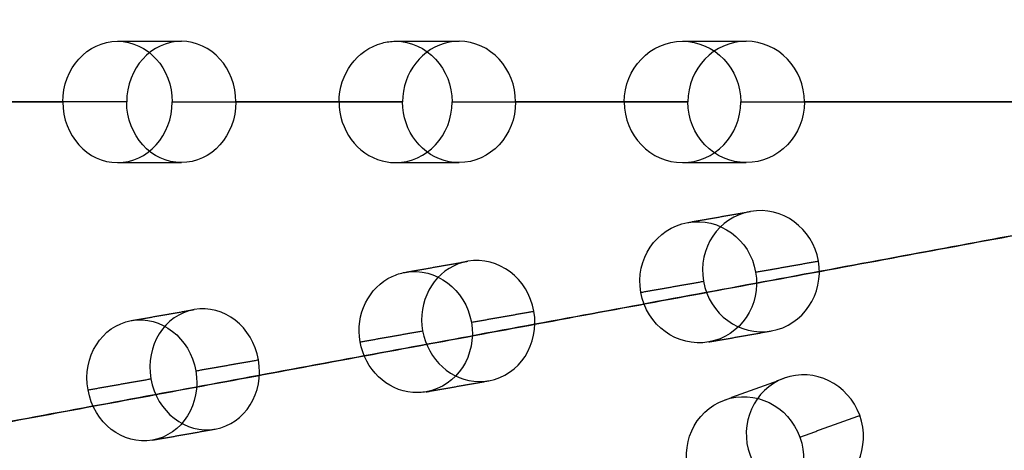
# Model space of a CAD drawing. Header units: millimetres. Extents: x -60 to 60, y -60 to 60.
# Tile 15 of 61: x -28 to -11, y -6 to 1. Entities that reach past the tile are written whole.
import ezdxf

# ---------------------------------------------------------------- set-up
doc = ezdxf.new("R2010")
doc.units = ezdxf.units.MM
doc.header["$MEASUREMENT"] = 0
doc.layers.add('Metal', color=7, linetype='Continuous', true_color=0xb2b2b2)
doc.layers.add('Opal glass', color=7, linetype='Continuous', true_color=0x7b7b7b)

msp = doc.modelspace()

# ---------------------------------------------------------------- linework, layer by layer
at = {"layer": 'Metal'}
for centre, radius in [((0.397, -0.384, 97.154), 56.961), ((0.397, -0.384, 93.154), 53.961), ((0.397, -0.384, 100.154), 53.961)]:
    msp.add_circle(centre, radius, dxfattribs=at)
for centre, radius, start, end in [((0.39, -0.346, 97.154), 60, 0, 180), ((0.39, -0.346, 107.154), 60, 0, 180), ((0.39, -0.346, 97.154), 60, 0, 180), ((0.39, -0.346, 97.154), 58.5, 0, 180), ((0.39, -0.346, 97.154), 57, 0, 180), ((0.39, -0.346, 107.154), 57, 0, 180), ((0.39, -0.346, 97.154), 57, 0, 180), ((0.397, -0.384, 107.154), 56.961, 105.0362, 275.9739), ((0.397, -0.384, 107.154), 56.961, 105.0362, 275.9739), ((0.397, -0.384, 102.154), 56.961, 105.5646, 265.3355), ((0.397, -0.384, 107.154), 55.461, 105.159, 275.8511), ((0.397, -0.384, 107.154), 53.961, 105.2887, 275.7214), ((0.397, -0.384, 107.154), 53.961, 105.2887, 275.7214), ((0.39, -0.346, 97.154), 60, 180, 0), ((0.39, -0.346, 107.154), 60, 180, 0), ((0.39, -0.346, 97.154), 60, 180, 0), ((0.39, -0.346, 97.154), 58.5, 180, 360), ((0.39, -0.346, 97.154), 57, 180, 0), ((0.39, -0.346, 107.154), 57, 180, 0), ((0.39, -0.346, 97.154), 57, 180, 0)]:
    msp.add_arc(centre, radius, start, end, dxfattribs=at)
at = {"layer": 'Metal', "extrusion": (0, 1, 0)}
for start, end in [(64.5726, 67.5942), (64.5726, 67.5942), (69.605, 72.622), (69.605, 72.622)]:
    msp.add_arc((-0.39, 107.154, -0.346), 57, start, end, dxfattribs=at)
at = {"layer": 'Metal'}
for points, knots in [([(-26.939, -0.346, 160.569), (-26.939, 0.209, 160.569), (-26.532, 0.654, 160.768), (-26.036, 0.654, 161.011), (-25.541, 0.654, 161.255), (-25.134, 0.209, 161.454), (-25.134, -0.346, 161.454)], [0, 0, 0, 0, 1.74211, 1.74211, 1.74211, 3.484207, 3.484207, 3.484207, 3.484207]), ([(-26.939, -0.346, 160.569), (-26.939, 0.209, 160.569), (-26.532, 0.654, 160.768), (-26.036, 0.654, 161.011), (-25.541, 0.654, 161.255), (-25.134, 0.209, 161.454), (-25.134, -0.346, 161.454)], [0, 0, 0, 0, 1.74211, 1.74211, 1.74211, 3.484207, 3.484207, 3.484207, 3.484207]), ([(-24.084, -0.346, 158.632), (-24.084, 0.209, 158.632), (-24.49, 0.654, 158.43), (-24.984, 0.654, 158.185), (-25.479, 0.654, 157.939), (-25.885, 0.209, 157.737), (-25.885, -0.346, 157.737)], [3.485164, 3.485164, 3.485164, 3.485164, 5.227738, 5.227738, 5.227738, 6.970327, 6.970327, 6.970327, 6.970327]), ([(-24.084, -0.346, 158.632), (-24.084, 0.209, 158.632), (-24.49, 0.654, 158.43), (-24.984, 0.654, 158.185), (-25.479, 0.654, 157.939), (-25.885, 0.209, 157.737), (-25.885, -0.346, 157.737)], [3.485164, 3.485164, 3.485164, 3.485164, 5.227738, 5.227738, 5.227738, 6.970327, 6.970327, 6.970327, 6.970327]), ([(-22.383, -0.346, 162.664), (-22.383, 0.114, 162.664), (-22.091, 0.515, 162.778), (-21.674, 0.625, 162.941), (-21.601, 0.644, 162.969), (-21.527, 0.654, 162.999), (-21.452, 0.654, 163.028), (-20.937, 0.654, 163.229), (-20.52, 0.206, 163.392), (-20.52, -0.346, 163.392)], [0, 0, 0, 0, 1.42998, 1.42998, 1.42998, 1.671751, 1.671751, 1.671751, 3.409602, 3.409602, 3.409602, 3.409602]), ([(-22.383, -0.346, 162.664), (-22.383, 0.114, 162.664), (-22.091, 0.515, 162.778), (-21.674, 0.625, 162.941), (-21.601, 0.644, 162.969), (-21.527, 0.654, 162.999), (-21.452, 0.654, 163.028), (-20.937, 0.654, 163.229), (-20.52, 0.206, 163.392), (-20.52, -0.346, 163.392)], [0, 0, 0, 0, 1.42998, 1.42998, 1.42998, 1.671751, 1.671751, 1.671751, 3.409602, 3.409602, 3.409602, 3.409602]), ([(-19.474, -0.346, 160.581), (-19.474, 0.206, 160.581), (-19.891, 0.654, 160.417), (-20.405, 0.654, 160.216), (-20.46, 0.654, 160.194), (-20.514, 0.649, 160.173), (-20.568, 0.638, 160.152), (-21.013, 0.553, 159.978), (-21.336, 0.139, 159.851), (-21.336, -0.346, 159.851)], [3.425003, 3.425003, 3.425003, 3.425003, 5.162867, 5.162867, 5.162867, 5.339219, 5.339219, 5.339219, 6.850007, 6.850007, 6.850007, 6.850007]), ([(-19.474, -0.346, 160.581), (-19.474, 0.206, 160.581), (-19.891, 0.654, 160.417), (-20.405, 0.654, 160.216), (-20.46, 0.654, 160.194), (-20.514, 0.649, 160.173), (-20.568, 0.638, 160.152), (-21.013, 0.553, 159.978), (-21.336, 0.139, 159.851), (-21.336, -0.346, 159.851)], [3.425003, 3.425003, 3.425003, 3.425003, 5.162867, 5.162867, 5.162867, 5.339219, 5.339219, 5.339219, 6.850007, 6.850007, 6.850007, 6.850007]), ([(-17.682, -0.346, 164.367), (-17.682, 0.207, 164.367), (-17.251, 0.654, 164.496), (-16.722, 0.654, 164.653), (-16.192, 0.654, 164.811), (-15.761, 0.207, 164.939), (-15.761, -0.346, 164.939)], [0, 0, 0, 0, 1.739693, 1.739693, 1.739693, 3.479389, 3.479389, 3.479389, 3.479389]), ([(-17.682, -0.346, 164.367), (-17.682, 0.207, 164.367), (-17.251, 0.654, 164.496), (-16.722, 0.654, 164.653), (-16.192, 0.654, 164.811), (-15.761, 0.207, 164.939), (-15.761, -0.346, 164.939)], [0, 0, 0, 0, 1.739693, 1.739693, 1.739693, 3.479389, 3.479389, 3.479389, 3.479389]), ([(-14.711, -0.346, 162.117), (-14.711, 0.208, 162.117), (-15.143, 0.654, 161.99), (-15.673, 0.654, 161.835), (-16.202, 0.654, 161.679), (-16.634, 0.208, 161.552), (-16.634, -0.346, 161.552)], [3.479815, 3.479815, 3.479815, 3.479815, 5.219725, 5.219725, 5.219725, 6.959631, 6.959631, 6.959631, 6.959631]), ([(-14.711, -0.346, 162.117), (-14.711, 0.208, 162.117), (-15.143, 0.654, 161.99), (-15.673, 0.654, 161.835), (-16.202, 0.654, 161.679), (-16.634, 0.208, 161.552), (-16.634, -0.346, 161.552)], [3.479815, 3.479815, 3.479815, 3.479815, 5.219725, 5.219725, 5.219725, 6.959631, 6.959631, 6.959631, 6.959631]), ([(-26.939, -0.346, 160.569), (-26.939, -0.901, 160.569), (-26.532, -1.346, 160.768), (-26.036, -1.346, 161.011), (-25.541, -1.346, 161.255), (-25.134, -0.901, 161.454), (-25.134, -0.346, 161.454)], [0, 0, 0, 0, 1.74211, 1.74211, 1.74211, 3.484207, 3.484207, 3.484207, 3.484207]), ([(-26.939, -0.346, 160.569), (-26.939, -0.901, 160.569), (-26.532, -1.346, 160.768), (-26.036, -1.346, 161.011), (-25.541, -1.346, 161.255), (-25.134, -0.901, 161.454), (-25.134, -0.346, 161.454)], [0, 0, 0, 0, 1.74211, 1.74211, 1.74211, 3.484207, 3.484207, 3.484207, 3.484207]), ([(-24.084, -0.346, 158.632), (-24.084, -0.902, 158.632), (-24.49, -1.346, 158.43), (-24.984, -1.346, 158.185), (-25.479, -1.346, 157.939), (-25.885, -0.902, 157.737), (-25.885, -0.346, 157.737)], [3.485164, 3.485164, 3.485164, 3.485164, 5.227738, 5.227738, 5.227738, 6.970327, 6.970327, 6.970327, 6.970327]), ([(-24.084, -0.346, 158.632), (-24.084, -0.902, 158.632), (-24.49, -1.346, 158.43), (-24.984, -1.346, 158.185), (-25.479, -1.346, 157.939), (-25.885, -0.902, 157.737), (-25.885, -0.346, 157.737)], [3.485164, 3.485164, 3.485164, 3.485164, 5.227738, 5.227738, 5.227738, 6.970327, 6.970327, 6.970327, 6.970327]), ([(-22.383, -0.346, 162.664), (-22.383, -0.806, 162.664), (-22.091, -1.207, 162.778), (-21.674, -1.317, 162.941), (-21.601, -1.336, 162.969), (-21.527, -1.346, 162.999), (-21.452, -1.346, 163.028), (-20.937, -1.346, 163.229), (-20.52, -0.899, 163.392), (-20.52, -0.346, 163.392)], [0, 0, 0, 0, 1.42998, 1.42998, 1.42998, 1.671751, 1.671751, 1.671751, 3.409602, 3.409602, 3.409602, 3.409602]), ([(-22.383, -0.346, 162.664), (-22.383, -0.806, 162.664), (-22.091, -1.207, 162.778), (-21.674, -1.317, 162.941), (-21.601, -1.336, 162.969), (-21.527, -1.346, 162.999), (-21.452, -1.346, 163.028), (-20.937, -1.346, 163.229), (-20.52, -0.899, 163.392), (-20.52, -0.346, 163.392)], [0, 0, 0, 0, 1.42998, 1.42998, 1.42998, 1.671751, 1.671751, 1.671751, 3.409602, 3.409602, 3.409602, 3.409602]), ([(-19.474, -0.346, 160.581), (-19.474, -0.899, 160.581), (-19.891, -1.346, 160.417), (-20.405, -1.346, 160.216), (-20.46, -1.346, 160.194), (-20.514, -1.341, 160.173), (-20.568, -1.331, 160.152), (-21.013, -1.246, 159.978), (-21.336, -0.831, 159.851), (-21.336, -0.346, 159.851)], [3.425003, 3.425003, 3.425003, 3.425003, 5.162867, 5.162867, 5.162867, 5.339219, 5.339219, 5.339219, 6.850007, 6.850007, 6.850007, 6.850007]), ([(-19.474, -0.346, 160.581), (-19.474, -0.899, 160.581), (-19.891, -1.346, 160.417), (-20.405, -1.346, 160.216), (-20.46, -1.346, 160.194), (-20.514, -1.341, 160.173), (-20.568, -1.331, 160.152), (-21.013, -1.246, 159.978), (-21.336, -0.831, 159.851), (-21.336, -0.346, 159.851)], [3.425003, 3.425003, 3.425003, 3.425003, 5.162867, 5.162867, 5.162867, 5.339219, 5.339219, 5.339219, 6.850007, 6.850007, 6.850007, 6.850007]), ([(-17.682, -0.346, 164.367), (-17.682, -0.9, 164.367), (-17.251, -1.346, 164.496), (-16.722, -1.346, 164.653), (-16.192, -1.346, 164.811), (-15.761, -0.9, 164.939), (-15.761, -0.346, 164.939)], [0, 0, 0, 0, 1.739693, 1.739693, 1.739693, 3.479389, 3.479389, 3.479389, 3.479389]), ([(-17.682, -0.346, 164.367), (-17.682, -0.9, 164.367), (-17.251, -1.346, 164.496), (-16.722, -1.346, 164.653), (-16.192, -1.346, 164.811), (-15.761, -0.9, 164.939), (-15.761, -0.346, 164.939)], [0, 0, 0, 0, 1.739693, 1.739693, 1.739693, 3.479389, 3.479389, 3.479389, 3.479389]), ([(-14.711, -0.346, 162.117), (-14.711, -0.9, 162.117), (-15.143, -1.346, 161.99), (-15.673, -1.346, 161.835), (-16.202, -1.346, 161.679), (-16.634, -0.9, 161.552), (-16.634, -0.346, 161.552)], [3.479815, 3.479815, 3.479815, 3.479815, 5.219725, 5.219725, 5.219725, 6.959631, 6.959631, 6.959631, 6.959631]), ([(-14.711, -0.346, 162.117), (-14.711, -0.9, 162.117), (-15.143, -1.346, 161.99), (-15.673, -1.346, 161.835), (-16.202, -1.346, 161.679), (-16.634, -0.9, 161.552), (-16.634, -0.346, 161.552)], [3.479815, 3.479815, 3.479815, 3.479815, 5.219725, 5.219725, 5.219725, 6.959631, 6.959631, 6.959631, 6.959631]), ([(-16.376, -3.302, 161.552), (-16.472, -2.757, 161.552), (-16.124, -2.243, 161.679), (-15.602, -2.151, 161.835), (-15.08, -2.059, 161.99), (-14.577, -2.423, 162.117), (-14.481, -2.968, 162.117), (-14.385, -3.514, 162.117), (-14.733, -4.028, 161.99), (-15.255, -4.12, 161.835), (-15.777, -4.212, 161.679), (-16.28, -3.848, 161.552), (-16.376, -3.302, 161.552)], [0, 0, 0, 0, 1.739906, 1.739906, 1.739906, 3.479816, 3.479816, 3.479816, 5.219726, 5.219726, 5.219726, 6.959631, 6.959631, 6.959631, 6.959631]), ([(-16.376, -3.302, 161.552), (-16.472, -2.757, 161.552), (-16.124, -2.243, 161.679), (-15.602, -2.151, 161.835), (-15.08, -2.059, 161.99), (-14.577, -2.423, 162.117), (-14.481, -2.968, 162.117), (-14.385, -3.514, 162.117), (-14.733, -4.028, 161.99), (-15.255, -4.12, 161.835), (-15.777, -4.212, 161.679), (-16.28, -3.848, 161.552), (-16.376, -3.302, 161.552)], [0, 0, 0, 0, 1.739906, 1.739906, 1.739906, 3.479816, 3.479816, 3.479816, 5.219726, 5.219726, 5.219726, 6.959631, 6.959631, 6.959631, 6.959631]), ([(-17.408, -3.484, 164.367), (-17.312, -4.029, 164.367), (-16.809, -4.394, 164.496), (-16.288, -4.302, 164.653), (-15.767, -4.21, 164.811), (-15.419, -3.696, 164.939), (-15.516, -3.151, 164.939), (-15.612, -2.606, 164.939), (-16.114, -2.241, 164.811), (-16.635, -2.333, 164.653), (-17.157, -2.425, 164.496), (-17.504, -2.939, 164.367), (-17.408, -3.484, 164.367)], [0, 0, 0, 0, 1.739693, 1.739693, 1.739693, 3.479389, 3.479389, 3.479389, 5.219086, 5.219086, 5.219086, 6.958778, 6.958778, 6.958778, 6.958778]), ([(-17.408, -3.484, 164.367), (-17.312, -4.029, 164.367), (-16.809, -4.394, 164.496), (-16.288, -4.302, 164.653), (-15.767, -4.21, 164.811), (-15.419, -3.696, 164.939), (-15.516, -3.151, 164.939), (-15.612, -2.606, 164.939), (-16.114, -2.241, 164.811), (-16.635, -2.333, 164.653), (-17.157, -2.425, 164.496), (-17.504, -2.939, 164.367), (-17.408, -3.484, 164.367)], [0, 0, 0, 0, 1.739693, 1.739693, 1.739693, 3.479389, 3.479389, 3.479389, 5.219086, 5.219086, 5.219086, 6.958778, 6.958778, 6.958778, 6.958778]), ([(-21.006, -4.119, 159.851), (-21.09, -3.641, 159.851), (-20.844, -3.177, 159.978), (-20.421, -3.016, 160.152), (-20.37, -2.996, 160.173), (-20.317, -2.982, 160.194), (-20.263, -2.972, 160.216), (-19.756, -2.883, 160.417), (-19.268, -3.252, 160.581), (-19.172, -3.795, 160.581), (-19.076, -4.339, 160.581), (-19.409, -4.853, 160.417), (-19.916, -4.942, 160.216), (-19.969, -4.952, 160.194), (-20.024, -4.956, 160.173), (-20.079, -4.955, 160.152), (-20.531, -4.949, 159.978), (-20.922, -4.596, 159.851), (-21.006, -4.119, 159.851)], [0, 0, 0, 0, 1.510787, 1.510787, 1.510787, 1.68714, 1.68714, 1.68714, 3.425003, 3.425003, 3.425003, 5.162867, 5.162867, 5.162867, 5.339219, 5.339219, 5.339219, 6.850007, 6.850007, 6.850007, 6.850007]), ([(-21.006, -4.119, 159.851), (-21.09, -3.641, 159.851), (-20.844, -3.177, 159.978), (-20.421, -3.016, 160.152), (-20.37, -2.996, 160.173), (-20.317, -2.982, 160.194), (-20.263, -2.972, 160.216), (-19.756, -2.883, 160.417), (-19.268, -3.252, 160.581), (-19.172, -3.795, 160.581), (-19.076, -4.339, 160.581), (-19.409, -4.853, 160.417), (-19.916, -4.942, 160.216), (-19.969, -4.952, 160.194), (-20.024, -4.956, 160.173), (-20.079, -4.955, 160.152), (-20.531, -4.949, 159.978), (-20.922, -4.596, 159.851), (-21.006, -4.119, 159.851)], [0, 0, 0, 0, 1.510787, 1.510787, 1.510787, 1.68714, 1.68714, 1.68714, 3.425003, 3.425003, 3.425003, 5.162867, 5.162867, 5.162867, 5.339219, 5.339219, 5.339219, 6.850007, 6.850007, 6.850007, 6.850007]), ([(-22.037, -4.301, 162.664), (-21.957, -4.754, 162.664), (-21.6, -5.098, 162.778), (-21.17, -5.134, 162.941), (-21.095, -5.14, 162.969), (-21.02, -5.137, 162.999), (-20.946, -5.124, 163.028), (-20.44, -5.034, 163.229), (-20.107, -4.521, 163.392), (-20.203, -3.977, 163.392), (-20.299, -3.433, 163.392), (-20.787, -3.065, 163.229), (-21.294, -3.154, 163.028), (-21.367, -3.167, 162.999), (-21.439, -3.19, 162.969), (-21.508, -3.221, 162.941), (-21.899, -3.402, 162.778), (-22.117, -3.847, 162.664), (-22.037, -4.301, 162.664)], [0, 0, 0, 0, 1.42998, 1.42998, 1.42998, 1.671751, 1.671751, 1.671751, 3.409602, 3.409602, 3.409602, 5.147453, 5.147453, 5.147453, 5.389224, 5.389224, 5.389224, 6.819204, 6.819204, 6.819204, 6.819204]), ([(-22.037, -4.301, 162.664), (-21.957, -4.754, 162.664), (-21.6, -5.098, 162.778), (-21.17, -5.134, 162.941), (-21.095, -5.14, 162.969), (-21.02, -5.137, 162.999), (-20.946, -5.124, 163.028), (-20.44, -5.034, 163.229), (-20.107, -4.521, 163.392), (-20.203, -3.977, 163.392), (-20.299, -3.433, 163.392), (-20.787, -3.065, 163.229), (-21.294, -3.154, 163.028), (-21.367, -3.167, 162.999), (-21.439, -3.19, 162.969), (-21.508, -3.221, 162.941), (-21.899, -3.402, 162.778), (-22.117, -3.847, 162.664), (-22.037, -4.301, 162.664)], [0, 0, 0, 0, 1.42998, 1.42998, 1.42998, 1.671751, 1.671751, 1.671751, 3.409602, 3.409602, 3.409602, 5.147453, 5.147453, 5.147453, 5.389224, 5.389224, 5.389224, 6.819204, 6.819204, 6.819204, 6.819204]), ([(-25.485, -4.909, 157.737), (-25.582, -4.362, 157.737), (-25.259, -3.853, 157.939), (-24.772, -3.768, 158.185), (-24.285, -3.682, 158.43), (-23.808, -4.049, 158.632), (-23.712, -4.596, 158.632), (-23.616, -5.143, 158.632), (-23.938, -5.651, 158.43), (-24.425, -5.737, 158.185), (-24.912, -5.823, 157.939), (-25.389, -5.456, 157.737), (-25.485, -4.909, 157.737)], [0, 0, 0, 0, 1.742589, 1.742589, 1.742589, 3.485163, 3.485163, 3.485163, 5.227738, 5.227738, 5.227738, 6.970327, 6.970327, 6.970327, 6.970327]), ([(-25.485, -4.909, 157.737), (-25.582, -4.362, 157.737), (-25.259, -3.853, 157.939), (-24.772, -3.768, 158.185), (-24.285, -3.682, 158.43), (-23.808, -4.049, 158.632), (-23.712, -4.596, 158.632), (-23.616, -5.143, 158.632), (-23.938, -5.651, 158.43), (-24.425, -5.737, 158.185), (-24.912, -5.823, 157.939), (-25.389, -5.456, 157.737), (-25.485, -4.909, 157.737)], [0, 0, 0, 0, 1.742589, 1.742589, 1.742589, 3.485163, 3.485163, 3.485163, 5.227738, 5.227738, 5.227738, 6.970327, 6.970327, 6.970327, 6.970327]), ([(-26.523, -5.092, 160.569), (-26.427, -5.638, 160.569), (-25.949, -6.006, 160.768), (-25.461, -5.92, 161.011), (-24.973, -5.834, 161.255), (-24.65, -5.325, 161.454), (-24.746, -4.778, 161.454), (-24.843, -4.232, 161.454), (-25.32, -3.864, 161.255), (-25.809, -3.95, 161.011), (-26.297, -4.036, 160.768), (-26.62, -4.545, 160.569), (-26.523, -5.092, 160.569)], [0, 0, 0, 0, 1.74211, 1.74211, 1.74211, 3.484207, 3.484207, 3.484207, 5.226305, 5.226305, 5.226305, 6.968414, 6.968414, 6.968414, 6.968414]), ([(-26.523, -5.092, 160.569), (-26.427, -5.638, 160.569), (-25.949, -6.006, 160.768), (-25.461, -5.92, 161.011), (-24.973, -5.834, 161.255), (-24.65, -5.325, 161.454), (-24.746, -4.778, 161.454), (-24.843, -4.232, 161.454), (-25.32, -3.864, 161.255), (-25.809, -3.95, 161.011), (-26.297, -4.036, 160.768), (-26.62, -4.545, 160.569), (-26.523, -5.092, 160.569)], [0, 0, 0, 0, 1.74211, 1.74211, 1.74211, 3.484207, 3.484207, 3.484207, 5.226305, 5.226305, 5.226305, 6.968414, 6.968414, 6.968414, 6.968414]), ([(-15.608, -6.169, 161.552), (-15.797, -5.649, 161.552), (-15.544, -5.081, 161.679), (-15.046, -4.9, 161.835), (-14.548, -4.719, 161.99), (-13.989, -4.991, 162.117), (-13.8, -5.511, 162.117), (-13.611, -6.031, 162.117), (-13.864, -6.598, 161.99), (-14.362, -6.78, 161.835), (-14.86, -6.961, 161.679), (-15.418, -6.689, 161.552), (-15.608, -6.169, 161.552)], [0, 0, 0, 0, 1.739905, 1.739905, 1.739905, 3.479815, 3.479815, 3.479815, 5.219725, 5.219725, 5.219725, 6.959631, 6.959631, 6.959631, 6.959631]), ([(-15.608, -6.169, 161.552), (-15.797, -5.649, 161.552), (-15.544, -5.081, 161.679), (-15.046, -4.9, 161.835), (-14.548, -4.719, 161.99), (-13.989, -4.991, 162.117), (-13.8, -5.511, 162.117), (-13.611, -6.031, 162.117), (-13.864, -6.598, 161.99), (-14.362, -6.78, 161.835), (-14.86, -6.961, 161.679), (-15.418, -6.689, 161.552), (-15.608, -6.169, 161.552)], [0, 0, 0, 0, 1.739905, 1.739905, 1.739905, 3.479815, 3.479815, 3.479815, 5.219725, 5.219725, 5.219725, 6.959631, 6.959631, 6.959631, 6.959631]), ([(-16.592, -6.527, 164.367), (-16.403, -7.047, 164.367), (-15.845, -7.319, 164.496), (-15.348, -7.138, 164.653), (-14.85, -6.957, 164.811), (-14.598, -6.39, 164.939), (-14.787, -5.87, 164.939), (-14.976, -5.35, 164.939), (-15.534, -5.078, 164.811), (-16.032, -5.259, 164.653), (-16.529, -5.44, 164.496), (-16.782, -6.007, 164.367), (-16.592, -6.527, 164.367)], [0, 0, 0, 0, 1.739693, 1.739693, 1.739693, 3.479389, 3.479389, 3.479389, 5.219086, 5.219086, 5.219086, 6.958778, 6.958778, 6.958778, 6.958778]), ([(-16.592, -6.527, 164.367), (-16.403, -7.047, 164.367), (-15.845, -7.319, 164.496), (-15.348, -7.138, 164.653), (-14.85, -6.957, 164.811), (-14.598, -6.39, 164.939), (-14.787, -5.87, 164.939), (-14.976, -5.35, 164.939), (-15.534, -5.078, 164.811), (-16.032, -5.259, 164.653), (-16.529, -5.44, 164.496), (-16.782, -6.007, 164.367), (-16.592, -6.527, 164.367)], [0, 0, 0, 0, 1.739693, 1.739693, 1.739693, 3.479389, 3.479389, 3.479389, 5.219086, 5.219086, 5.219086, 6.958778, 6.958778, 6.958778, 6.958778])]:
    msp.add_open_spline(points, degree=3, knots=knots, dxfattribs=at)
for points in [[(-26.036, 0.654, 161.011), (-25.51, 0.654, 159.598), (-24.984, 0.654, 158.185)], [(-21.452, 0.654, 163.028), (-20.928, 0.654, 161.622), (-20.405, 0.654, 160.216)], [(-16.722, 0.654, 164.653), (-16.197, 0.654, 163.244), (-15.673, 0.654, 161.835)], [(-25.885, -0.346, 157.737), (-26.412, -0.346, 159.153), (-26.939, -0.346, 160.569)], [(-25.885, -0.346, 157.737), (-26.412, -0.346, 159.153), (-26.939, -0.346, 160.569)], [(-25.885, -0.346, 157.737), (-26.412, -0.346, 159.153), (-26.939, -0.346, 160.569)], [(-25.885, -0.346, 157.737), (-26.412, -0.346, 159.153), (-26.939, -0.346, 160.569)], [(-25.134, -0.346, 161.454), (-24.609, -0.346, 160.043), (-24.084, -0.346, 158.632)], [(-25.134, -0.346, 161.454), (-24.609, -0.346, 160.043), (-24.084, -0.346, 158.632)], [(-25.134, -0.346, 161.454), (-24.609, -0.346, 160.043), (-24.084, -0.346, 158.632)], [(-25.134, -0.346, 161.454), (-24.609, -0.346, 160.043), (-24.084, -0.346, 158.632)], [(-24.658, -0.346, 160.174), (-24.371, -0.346, 159.403), (-24.084, -0.346, 158.632)], [(-24.658, -0.346, 160.174), (-24.371, -0.346, 159.403), (-24.084, -0.346, 158.632)], [(-21.336, -0.346, 159.851), (-21.86, -0.346, 161.257), (-22.383, -0.346, 162.664)], [(-21.336, -0.346, 159.851), (-21.86, -0.346, 161.257), (-22.383, -0.346, 162.664)], [(-21.336, -0.346, 159.851), (-21.86, -0.346, 161.257), (-22.383, -0.346, 162.664)], [(-21.336, -0.346, 159.851), (-21.86, -0.346, 161.257), (-22.383, -0.346, 162.664)], [(-20.52, -0.346, 163.392), (-19.997, -0.346, 161.986), (-19.474, -0.346, 160.581)], [(-20.52, -0.346, 163.392), (-19.997, -0.346, 161.986), (-19.474, -0.346, 160.581)], [(-20.52, -0.346, 163.392), (-19.997, -0.346, 161.986), (-19.474, -0.346, 160.581)], [(-20.52, -0.346, 163.392), (-19.997, -0.346, 161.986), (-19.474, -0.346, 160.581)], [(-20.057, -0.346, 162.148), (-19.766, -0.346, 161.364), (-19.474, -0.346, 160.581)], [(-20.057, -0.346, 162.148), (-19.766, -0.346, 161.364), (-19.474, -0.346, 160.581)], [(-16.634, -0.346, 161.552), (-17.158, -0.346, 162.96), (-17.682, -0.346, 164.367)], [(-16.634, -0.346, 161.552), (-17.158, -0.346, 162.96), (-17.682, -0.346, 164.367)], [(-16.634, -0.346, 161.552), (-17.158, -0.346, 162.96), (-17.682, -0.346, 164.367)], [(-16.634, -0.346, 161.552), (-17.158, -0.346, 162.96), (-17.682, -0.346, 164.367)], [(-15.761, -0.346, 164.939), (-15.236, -0.346, 163.528), (-14.711, -0.346, 162.117)], [(-15.761, -0.346, 164.939), (-15.236, -0.346, 163.528), (-14.711, -0.346, 162.117)], [(-15.761, -0.346, 164.939), (-15.236, -0.346, 163.528), (-14.711, -0.346, 162.117)], [(-15.761, -0.346, 164.939), (-15.236, -0.346, 163.528), (-14.711, -0.346, 162.117)], [(-14.61, -0.346, 165.248), (-14.61, -0.346, 163.697), (-14.61, -0.346, 162.145)], [(-14.61, -0.346, 165.248), (-14.61, -0.346, 163.697), (-14.61, -0.346, 162.145)], [(-26.036, -1.346, 161.011), (-25.51, -1.346, 159.598), (-24.984, -1.346, 158.185)], [(-21.452, -1.346, 163.028), (-20.928, -1.346, 161.622), (-20.405, -1.346, 160.216)], [(-16.722, -1.346, 164.653), (-16.197, -1.346, 163.244), (-15.673, -1.346, 161.835)], [(-16.635, -2.333, 164.653), (-16.119, -2.242, 163.244), (-15.602, -2.151, 161.835)], [(-21.294, -3.154, 163.028), (-20.778, -3.063, 161.622), (-20.263, -2.972, 160.216)], [(-15.516, -3.151, 164.939), (-14.998, -3.06, 163.528), (-14.481, -2.968, 162.117)], [(-17.408, -3.484, 164.367), (-16.892, -3.393, 162.96), (-16.376, -3.302, 161.552)], [(-25.809, -3.95, 161.011), (-25.29, -3.859, 159.598), (-24.772, -3.768, 158.185)], [(-20.203, -3.977, 163.392), (-19.687, -3.886, 161.986), (-19.172, -3.795, 160.581)], [(-22.037, -4.301, 162.664), (-21.522, -4.21, 161.257), (-21.006, -4.119, 159.851)], [(-16.288, -4.302, 164.653), (-15.771, -4.211, 163.244), (-15.255, -4.12, 161.835)], [(-24.746, -4.778, 161.454), (-24.229, -4.687, 160.043), (-23.712, -4.596, 158.632)], [(-26.523, -5.092, 160.569), (-26.004, -5, 159.153), (-25.485, -4.909, 157.737)], [(-20.946, -5.124, 163.028), (-20.431, -5.033, 161.622), (-19.916, -4.942, 160.216)], [(-16.032, -5.259, 164.653), (-15.539, -5.08, 163.244), (-15.046, -4.9, 161.835)], [(-14.787, -5.87, 164.939), (-14.293, -5.691, 163.528), (-13.8, -5.511, 162.117)], [(-25.461, -5.92, 161.011), (-24.943, -5.829, 159.598), (-24.425, -5.737, 158.185)]]:
    msp.add_open_spline(points, degree=2, dxfattribs=at)
for points, weights in [([(-29.601, -0.346, 159.121), (-28.288, -0.346, 159.878), (-26.939, -0.346, 160.569)], [1, 0.999681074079, 1]), ([(-29.601, -0.346, 159.121), (-28.288, -0.346, 159.878), (-26.939, -0.346, 160.569)], [1, 0.999681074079, 1]), ([(-29.601, -0.346, 159.121), (-28.288, -0.346, 159.878), (-26.939, -0.346, 160.569)], [1, 0.999681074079, 1]), ([(-29.601, -0.346, 159.121), (-28.288, -0.346, 159.878), (-26.939, -0.346, 160.569)], [1, 0.999681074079, 1]), ([(-25.885, -0.346, 157.737), (-27.231, -0.346, 157.037), (-28.539, -0.346, 156.267)], [1, 0.999645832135, 1]), ([(-25.885, -0.346, 157.737), (-27.231, -0.346, 157.037), (-28.539, -0.346, 156.267)], [1, 0.999645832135, 1]), ([(-25.885, -0.346, 157.737), (-27.231, -0.346, 157.037), (-28.539, -0.346, 156.267)], [1, 0.999645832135, 1]), ([(-25.885, -0.346, 157.737), (-27.231, -0.346, 157.037), (-28.539, -0.346, 156.267)], [1, 0.999645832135, 1]), ([(-25.134, -0.346, 161.454), (-23.774, -0.346, 162.093), (-22.383, -0.346, 162.664)], [1, 0.999686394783, 1]), ([(-25.134, -0.346, 161.454), (-23.774, -0.346, 162.093), (-22.383, -0.346, 162.664)], [1, 0.999686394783, 1]), ([(-25.134, -0.346, 161.454), (-23.774, -0.346, 162.093), (-22.383, -0.346, 162.664)], [1, 0.999686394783, 1]), ([(-25.134, -0.346, 161.454), (-23.774, -0.346, 162.093), (-22.383, -0.346, 162.664)], [1, 0.999686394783, 1]), ([(-21.336, -0.346, 159.851), (-22.726, -0.346, 159.278), (-24.084, -0.346, 158.632)], [1, 0.999652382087, 1]), ([(-21.336, -0.346, 159.851), (-22.726, -0.346, 159.278), (-24.084, -0.346, 158.632)], [1, 0.999652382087, 1]), ([(-21.336, -0.346, 159.851), (-22.726, -0.346, 159.278), (-24.084, -0.346, 158.632)], [1, 0.999652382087, 1]), ([(-21.336, -0.346, 159.851), (-22.726, -0.346, 159.278), (-24.084, -0.346, 158.632)], [1, 0.999652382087, 1]), ([(-20.52, -0.346, 163.392), (-19.113, -0.346, 163.915), (-17.682, -0.346, 164.367)], [1, 0.999687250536, 1]), ([(-20.52, -0.346, 163.392), (-19.113, -0.346, 163.915), (-17.682, -0.346, 164.367)], [1, 0.999687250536, 1]), ([(-20.52, -0.346, 163.392), (-19.113, -0.346, 163.915), (-17.682, -0.346, 164.367)], [1, 0.999687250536, 1]), ([(-20.52, -0.346, 163.392), (-19.113, -0.346, 163.915), (-17.682, -0.346, 164.367)], [1, 0.999687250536, 1]), ([(-16.634, -0.346, 161.552), (-18.067, -0.346, 161.104), (-19.474, -0.346, 160.581)], [1, 0.999653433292, 1]), ([(-16.634, -0.346, 161.552), (-18.067, -0.346, 161.104), (-19.474, -0.346, 160.581)], [1, 0.999653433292, 1]), ([(-16.634, -0.346, 161.552), (-18.067, -0.346, 161.104), (-19.474, -0.346, 160.581)], [1, 0.999653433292, 1]), ([(-16.634, -0.346, 161.552), (-18.067, -0.346, 161.104), (-19.474, -0.346, 160.581)], [1, 0.999653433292, 1]), ([(-15.761, -0.346, 164.939), (-9.793, -0.346, 166.607), (-3.61, -0.346, 167.02)], [1, 0.994708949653, 0.999999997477]), ([(-15.761, -0.346, 164.939), (-9.793, -0.346, 166.607), (-3.61, -0.346, 167.02)], [1, 0.994708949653, 0.999999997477]), ([(-15.761, -0.346, 164.939), (-9.793, -0.346, 166.607), (-3.61, -0.346, 167.02)], [1, 0.994708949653, 0.999999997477]), ([(-15.761, -0.346, 164.939), (-9.793, -0.346, 166.607), (-3.61, -0.346, 167.02)], [1, 0.994708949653, 0.999999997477]), ([(-3.61, -0.346, 164.013), (-9.254, -0.346, 163.616), (-14.711, -0.346, 162.117)], [1, 0.995108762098, 1]), ([(-3.61, -0.346, 164.013), (-9.254, -0.346, 163.616), (-14.711, -0.346, 162.117)], [1, 0.995108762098, 1]), ([(-3.61, -0.346, 164.013), (-9.254, -0.346, 163.616), (-14.711, -0.346, 162.117)], [1, 0.995108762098, 1]), ([(-3.61, -0.346, 164.013), (-9.254, -0.346, 163.616), (-14.711, -0.346, 162.117)], [1, 0.995108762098, 1])]:
    msp.add_rational_spline(points, weights, degree=2, dxfattribs=at)
at = {"layer": 'Opal glass'}
for centre, radius in [((0.397, -0.384, 97.154), 59.961), ((0.397, -0.384, 57.154), 59.961), ((0.397, -0.384, 97.154), 59.961), ((0.397, -0.384, 97.154), 58.461), ((0.397, -0.384, 93.154), 56.961), ((0.397, -0.384, 57.154), 56.961), ((0.397, -0.384, 97.154), 56.961), ((0.397, -0.384, 93.154), 56.961), ((0.397, -0.384, 93.154), 55.461), ((0.397, -0.384, 93.154), 53.961)]:
    msp.add_circle(centre, radius, dxfattribs=at)
for points, knots in [([(0.397, -0.384, 0.154), (-1.059, -0.654, 0.154), (-2.515, -0.924, 0.154), (-58.559, -11.317, 0.154), (-58.559, -11.317, 57.154), (-58.559, -11.317, 71.654), (-58.559, -11.317, 97.154)], [-1.961271, -1.961271, -1.961271, 0, 0, 89.535391, 89.535391, 99.535391, 99.535391, 99.535391]), ([(-55.609, -10.77, 93.154), (-55.609, -10.77, 69.654), (-55.609, -10.77, 57.154), (-55.609, -10.77, 3.154), (-2.515, -0.924, 3.154), (-1.059, -0.654, 3.154), (0.397, -0.384, 3.154)], [133.458009, 133.458009, 133.458009, 143.458009, 143.458009, 228.28101, 228.28101, 230.242282, 230.242282, 230.242282])]:
    msp.add_rational_spline(points, [1, 1, 1, 0.707106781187, 1, 1, 1], degree=2, knots=knots, dxfattribs=at)

doc.saveas('drawing.dxf')
